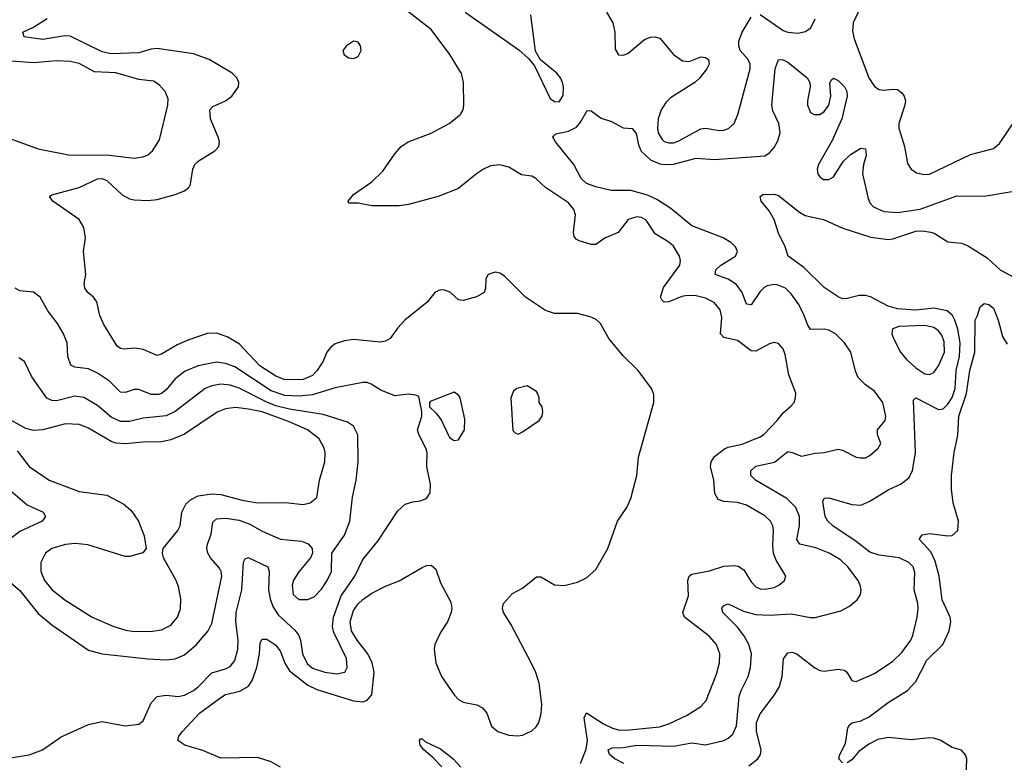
# Model space of a CAD drawing. Header units: inches. Extents: x 1682530 to 1839546, y 640742 to 791647.
# Tile 4 of 256: x 1688069 to 1692378, y 646015 to 649264. Entities that reach past the tile are written whole.
import ezdxf

# ---------------------------------------------------------------- set-up
doc = ezdxf.new("R2010")
doc.units = ezdxf.units.IN
doc.header["$MEASUREMENT"] = 0
doc.layers.add('B6684', color=7, linetype='Continuous')
doc.layers.add('B6694', color=7, linetype='Continuous')

msp = doc.modelspace()

# ---------------------------------------------------------------- linework, layer by layer
at = {"layer": 'B6684', "color": 5}
for points, elevation in [([(1690000, 649033.6), (1689951.8, 649111.8), (1689870, 649222), (1689729.2, 649329.2), (1689685.1, 649345.1), (1689629.5, 649350), (1689586.6, 649370), (1689581.3, 649381.3), (1689569.4, 649390), (1689649.2, 649430), (1689670, 649434), (1689750, 649440.3), (1689790, 649430.2), (1689850, 649391), (1689927.7, 649327.7), (1690000, 649303.7)], 680), ([(1690000, 648037.6), (1689990, 648039.2), (1689954, 648070), (1689930, 648081.4), (1689910, 648082), (1689887.2, 648072.8), (1689851.7, 648028.3), (1689754.9, 647950), (1689723.6, 647916.4), (1689690.1, 647869.9), (1689670, 647857.4), (1689646.5, 647853.5), (1689530, 647864.5), (1689490, 647859.8), (1689450, 647846.4), (1689430, 647832.1), (1689413, 647810), (1689396.8, 647770), (1689371, 647729), (1689350, 647708.3), (1689310, 647690.4), (1689231.3, 647688.7), (1689190, 647704), (1689120.1, 647750), (1689030, 647845.6), (1688977, 647877), (1688930, 647892.6), (1688890, 647891.7), (1688810, 647864.3), (1688757.6, 647842.4), (1688690, 647801.4), (1688670, 647795.6), (1688610, 647822), (1688573.2, 647826.8), (1688523.5, 647823.5), (1688510, 647825.4), (1688496.4, 647836.4), (1688437.4, 647930), (1688420.5, 647970), (1688406.6, 648030), (1688392.7, 648050), (1688367, 648070), (1688353.6, 648090), (1688351.5, 648110), (1688358.9, 648150), (1688348.6, 648250), (1688357.7, 648310), (1688350, 648355.1), (1688329.7, 648390), (1688214.5, 648470), (1688199.3, 648490), (1688210, 648498), (1688330, 648530.2), (1688410, 648568.6), (1688430, 648569.4), (1688450, 648561.4), (1688517.5, 648497.5), (1688550, 648480.7), (1688570, 648476.3), (1688630, 648473.5), (1688670, 648477.1), (1688750, 648499), (1688790, 648515.2), (1688809.8, 648530), (1688816, 648544), (1688826.3, 648610), (1688835.8, 648630), (1688850, 648645), (1688923.7, 648690), (1688940.9, 648710), (1688942.9, 648730), (1688938, 648750), (1688903.8, 648830), (1688901.7, 648870), (1688914.9, 648885.1), (1688970, 648909.2), (1688998, 648930), (1689026, 648970), (1689027.6, 648990), (1689019.6, 649010), (1688998.4, 649030), (1688898, 649090), (1688830, 649114.6), (1688670, 649137.8), (1688644.4, 649135.6), (1688590, 649118.6), (1688470, 649114.8), (1688430, 649123.4), (1688290, 649191.6), (1688267, 649193), (1688170, 649178.3), (1688088.7, 649190), (1688082.7, 649210), (1688130, 649231.1), (1688190, 649269.2)], 720), ([(1688010, 648750.3), (1688150, 648699.7), (1688290, 648671.1), (1688450, 648673.2), (1688570, 648657.8), (1688610, 648664.6), (1688630, 648673.7), (1688650, 648690.4), (1688680.7, 648739.3), (1688717.6, 648890), (1688718.2, 648918.2), (1688705.7, 648950), (1688679.5, 648979.5), (1688655.1, 648995.1), (1688590, 649003.1), (1688490, 649031.1), (1688396.2, 649036.2), (1688330, 649072.7), (1688290, 649081.4), (1688230, 649083.7), (1688130, 649075), (1688030, 649082.3)], 740), ([(1690000, 648534.2), (1689990, 648526), (1689900.7, 648490), (1689770, 648455.8), (1689730, 648449.8), (1689610, 648449.7), (1689550, 648460.9), (1689510, 648462), (1689506.6, 648470), (1689530, 648498.8), (1689610, 648555.5), (1689658, 648602), (1689710, 648676.9), (1689739.1, 648710), (1689769.6, 648730), (1689870, 648768.2), (1689948, 648810), (1689998.2, 648850), (1690000, 648853.1)], 680), ([(1688010, 646032.1), (1688110, 646048.3), (1688169.6, 646070), (1688250, 646126.7), (1688370, 646181.3), (1688430, 646194.4), (1688530, 646175.5), (1688590, 646181.6), (1688610, 646197.3), (1688644, 646276), (1688670, 646303.7), (1688710, 646309.1), (1688762.9, 646302.9), (1688790, 646308.7), (1688830, 646328.8), (1688850, 646344.8), (1688910, 646406.4), (1688970, 646423.5), (1688990, 646434.2), (1689010, 646461.1), (1689024.1, 646510), (1689025.2, 646550), (1689014.8, 646630), (1689016.6, 646670), (1689040.9, 646770), (1689048.6, 646891.4), (1689055.2, 646904.8), (1689068.6, 646911.4), (1689155.6, 646870), (1689161, 646850), (1689157.8, 646770), (1689164.8, 646730), (1689176.8, 646696.8), (1689199.9, 646659.9), (1689273.2, 646593.2), (1689290.1, 646570.1), (1689298.1, 646550), (1689306.3, 646490), (1689327, 646447), (1689350, 646427.6), (1689404.4, 646410), (1689457.5, 646402.5), (1689492.2, 646410), (1689502.5, 646430), (1689499, 646470), (1689443.8, 646583.8), (1689437.8, 646610), (1689442.5, 646650), (1689476, 646744), (1689536.2, 646830), (1689570, 646902.4), (1689636.8, 646983.2), (1689724.2, 647115.8), (1689755.6, 647144.4), (1689790, 647155.3), (1689821, 647159), (1689849, 647170), (1689865.4, 647194.6), (1689866.3, 647230), (1689851.3, 647310), (1689851.5, 647370), (1689846.9, 647390), (1689815.1, 647450), (1689809.2, 647470), (1689829, 647530), (1689829, 647550), (1689815.3, 647615.3), (1689802, 647622), (1689770, 647626), (1689710, 647618.4), (1689650, 647643.5), (1689607, 647670), (1689590, 647676.5), (1689570, 647677.1), (1689450, 647653.2), (1689350, 647622.9), (1689290, 647616.5), (1689230, 647620.1), (1689170, 647639.8), (1689010, 647745.4), (1688970, 647760.1), (1688930, 647765.4), (1688850, 647749.3), (1688793.6, 647726.4), (1688750, 647693.4), (1688710, 647644.4), (1688690, 647628.4), (1688676, 647624), (1688644.9, 647624.9), (1688590, 647646.3), (1688570, 647646.4), (1688530, 647633.7), (1688510, 647634.4), (1688462.2, 647682.2), (1688410, 647718), (1688370, 647736.4), (1688310, 647743.7), (1688293.3, 647753.3), (1688280.2, 647790), (1688276.2, 647850), (1688261, 647890), (1688235, 647935), (1688192.5, 647990), (1688158.2, 648050), (1688130, 648071.9), (1688070, 648078), (1688049.7, 648089.7)], 740), ([(1687996.9, 646830), (1688070, 646767.3), (1688150, 646666.5), (1688210, 646616.5), (1688370, 646506.5), (1688430, 646489.4), (1688630, 646467.5), (1688710, 646463.7), (1688750, 646468.6), (1688790, 646485.2), (1688842.5, 646530), (1688894.4, 646590), (1688910, 646623), (1688953.4, 646830), (1688951.2, 646850), (1688944.2, 646864.2), (1688904.6, 646910), (1688892.3, 646930), (1688887.7, 646950), (1688890.6, 646970), (1688907, 647013), (1688913.6, 647066.4), (1688930, 647079.8), (1688970, 647082.9), (1689030, 647074), (1689076.8, 647056.8), (1689130, 647025.9), (1689210, 646990.9), (1689302.7, 646982.7), (1689331.6, 646971.6), (1689348.8, 646950), (1689350.4, 646930), (1689341.7, 646910), (1689290, 646847.9), (1689267.2, 646812.8), (1689260.8, 646790), (1689265.5, 646750), (1689290, 646727.8), (1689330, 646727.1), (1689359.4, 646740.6), (1689390, 646772.8), (1689415, 646810), (1689433.1, 646850), (1689434.7, 646930), (1689490, 647009.1), (1689513.5, 647070), (1689525.2, 647174.8), (1689541.6, 647250), (1689551, 647330), (1689548.1, 647448.1), (1689530, 647486), (1689503.6, 647503.6), (1689396.9, 647536.9), (1689250, 647560.2), (1689190, 647575), (1689150, 647590.5), (1689030, 647652.4), (1688990, 647665.3), (1688950, 647669.4), (1688910, 647662.9), (1688880.2, 647650), (1688750.2, 647550), (1688710, 647530.9), (1688610, 647521), (1688550, 647506.8), (1688510, 647506.6), (1688470, 647525.4), (1688410, 647576.8), (1688350, 647611.3), (1688310, 647616.7), (1688230, 647597.4), (1688210, 647598.7), (1688188, 647608), (1688122, 647702), (1688090, 647769.2), (1688065.6, 647785.6)], 760), ([(1690000, 647596.5), (1689997.2, 647610), (1689990, 647622), (1689970, 647635.3), (1689866, 647594), (1689862, 647590), (1689862, 647570), (1689890, 647544.7), (1689913.2, 647513.2), (1689950, 647436), (1689970, 647422.8), (1689990, 647426.8), (1690000, 647444)], 740), ([(1688058.3, 647378.3), (1688110.2, 647310), (1688198.3, 647250), (1688330, 647199.8), (1688450, 647184), (1688525, 647145), (1688557.4, 647117.4), (1688588.9, 647070), (1688613.7, 647006.3), (1688622.8, 646950), (1688607.9, 646932.1), (1688550, 646916.3), (1688530, 646915.4), (1688367.3, 646967.3), (1688312.1, 646972.1), (1688270, 646968.8), (1688210, 646951), (1688182.2, 646930), (1688161.6, 646890), (1688161.7, 646850), (1688178.4, 646810), (1688211.1, 646770), (1688266, 646726), (1688386, 646650), (1688481.3, 646610), (1688533.2, 646593.2), (1688570, 646586.9), (1688650, 646588.9), (1688690, 646594.6), (1688730, 646614.7), (1688759.4, 646650), (1688772.7, 646687.3), (1688774.9, 646730), (1688764.5, 646784.5), (1688753, 646813), (1688698.4, 646910), (1688694, 646930), (1688697, 646950), (1688761.4, 647030), (1688770.8, 647050), (1688778.9, 647110), (1688795.8, 647144.2), (1688816.6, 647163.4), (1688850, 647181.3), (1688910, 647190.1), (1688950, 647186.7), (1689042.6, 647162.6), (1689110, 647151), (1689231.9, 647151.9), (1689310, 647142.8), (1689340.9, 647150), (1689370, 647174), (1689381, 647250), (1689404.5, 647330), (1689406, 647370), (1689401.7, 647390), (1689379.5, 647430), (1689328.1, 647470), (1689245.7, 647505.7), (1689130, 647547.9), (1689070, 647560.9), (1689013, 647567), (1688970, 647561.9), (1688933.3, 647546.7), (1688790, 647451.2), (1688730, 647425.6), (1688690, 647416.8), (1688610, 647415.8), (1688530, 647407.9), (1688491.9, 647411.9), (1688470, 647419), (1688370, 647477.5), (1688330, 647492.7), (1688270, 647496.2), (1688170, 647469.2), (1688130, 647467.4), (1688095.7, 647475.7), (1688030, 647512.2)], 780), ([(1687990, 647237.5), (1688102.4, 647142.4), (1688171.8, 647110), (1688182.6, 647090), (1688167.4, 647070), (1688070, 647025.7), (1688023.9, 646990)], 760), ([(1689210, 645994.5), (1689170, 646017.1), (1689110, 646036.1), (1688950, 646033.9), (1688870, 646066.4), (1688791.6, 646090), (1688760.5, 646110), (1688765.1, 646130), (1688781.4, 646150), (1688856, 646230), (1688950, 646299.4), (1688970, 646311.2), (1689032.9, 646327.1), (1689070.9, 646349.1), (1689086.7, 646373.3), (1689106.2, 646430), (1689118.6, 646490), (1689122.1, 646537.9), (1689130, 646554.3), (1689150, 646553.8), (1689190, 646527.8), (1689210, 646500.7), (1689229.2, 646449.2), (1689250, 646414.8), (1689330, 646353.2), (1689370, 646333.9), (1689530, 646284), (1689570, 646280.2), (1689590, 646287.4), (1689610, 646310.6), (1689620.8, 646410), (1689611.1, 646450), (1689592.4, 646490), (1689545.4, 646550), (1689520.5, 646590), (1689514.7, 646630), (1689530, 646678.8), (1689550, 646708.6), (1689570, 646728.1), (1689610, 646755.8), (1689670, 646786.4), (1689730, 646809.2), (1689830, 646867.6), (1689850, 646876.5), (1689870, 646878), (1689890, 646860.7), (1689910, 646800.7), (1689955.8, 646715.8), (1689960.3, 646690), (1689957.4, 646670), (1689940.9, 646630), (1689910, 646582.9), (1689885.2, 646530), (1689883.2, 646510), (1689890.7, 646450), (1689914.4, 646390), (1689970, 646311.1), (1689990, 646290.2), (1690000, 646284.6)], 720), ([(1689915.9, 645995.9), (1689876.9, 646036.9), (1689836.9, 646070), (1689821.5, 646090), (1689818, 646110), (1689822.4, 646117.6), (1689830, 646118.4), (1689844.5, 646104.5), (1689910, 646073.7), (1689966, 646030), (1690000, 645994.4)], 680)]:
    msp.add_lwpolyline(points, dxfattribs=dict(at, elevation=elevation))
at = {"layer": 'B6684', "color": 5, "elevation": 720}
msp.add_lwpolyline([(1689530, 649169.7), (1689498.7, 649150), (1689483.1, 649130), (1689488.4, 649110), (1689510, 649097.8), (1689530, 649094), (1689550, 649103.1), (1689563.1, 649130), (1689559.8, 649150), (1689550, 649166)], close=True, dxfattribs=at)
at = {"layer": 'B6694', "color": 5}
for points, elevation in [([(1690017.8, 649297.8), (1690253, 649133), (1690295.1, 649095.1), (1690321.9, 649061.9), (1690390, 648919.6), (1690410, 648905.8), (1690430, 648905.4), (1690447.4, 648932.6), (1690449, 648970), (1690444.1, 648990), (1690435.5, 649010), (1690419.5, 649030), (1690348, 649088), (1690326.8, 649126.8), (1690306, 649286)], 680), ([(1690637.6, 649297.6), (1690664.7, 649250), (1690672.7, 649210), (1690674.6, 649134.6), (1690690, 649110.5), (1690710, 649108.4), (1690730, 649115.8), (1690802.9, 649177.1), (1690830, 649187.6), (1690850, 649188.9), (1690870, 649183.7), (1690930, 649111.5), (1690970, 649083.9), (1690998.5, 649081.5), (1691050, 649101.1), (1691070, 649099.3), (1691084, 649090), (1691086, 649070), (1691076.5, 649050), (1691044.9, 649010), (1691023.1, 648990), (1690917.6, 648922.5), (1690897.3, 648902.7), (1690876.6, 648870), (1690862.5, 648830), (1690860.1, 648790), (1690863.6, 648770), (1690880.6, 648740.6), (1690890, 648732), (1690910, 648725.5), (1690930, 648725.8), (1690950, 648732.1), (1691050, 648787.1), (1691070, 648790.2), (1691130, 648779.1), (1691150, 648781.3), (1691171.3, 648788.7), (1691195.3, 648810), (1691211.6, 648850), (1691265.3, 649050), (1691266.2, 649070), (1691257.2, 649090), (1691222.2, 649130), (1691215.5, 649150), (1691215.7, 649170), (1691230.6, 649210), (1691270, 649275.8)], 680), ([(1691310, 649287), (1691410, 649216.3), (1691430.7, 649209.3), (1691474.3, 649205.7), (1691507.7, 649212.3), (1691531.6, 649228.4), (1691550, 649267.7)], 680), ([(1691740.1, 649299.9), (1691715.9, 649250), (1691713.6, 649213.7), (1691720.6, 649180.6), (1691785.4, 649010), (1691810, 648971.8), (1691830, 648959.5), (1691850, 648956), (1691890, 648960.9), (1691910, 648958.7), (1691930, 648944.4), (1691939.6, 648930), (1691944.7, 648910), (1691942.6, 648890), (1691916.5, 648810), (1691915.6, 648790), (1691941.4, 648710), (1691954.8, 648634.8), (1691970.2, 648610.2), (1691993.8, 648593.8), (1692026.5, 648586.5), (1692050, 648588.5), (1692230, 648674.1), (1692330, 648700.2), (1692356.8, 648723.2), (1692429, 648830)], 680), ([(1690712.4, 646010), (1690674, 646030), (1690650.8, 646050), (1690644.2, 646070), (1690662, 646078), (1690710, 646080.1), (1690770, 646090.8), (1690930, 646085.8), (1691010, 646101), (1691070, 646091.8), (1691150, 646111), (1691170, 646120.7), (1691190, 646139), (1691205.8, 646174.2), (1691217.4, 646302.6), (1691226.3, 646330), (1691257.5, 646390), (1691267.5, 646430), (1691271.3, 646490), (1691260.2, 646530), (1691238.5, 646570), (1691210, 646606.6), (1691145.3, 646670), (1691142.2, 646690), (1691150, 646701.3), (1691170, 646709), (1691236.8, 646676.8), (1691290, 646661.5), (1691350, 646658.9), (1691445.3, 646665.3), (1691530, 646649), (1691550, 646648.9), (1691662.4, 646677.6), (1691701, 646699), (1691733.6, 646726.4), (1691748, 646750), (1691751.1, 646770), (1691747.1, 646790), (1691738, 646810), (1691693.5, 646870), (1691661.1, 646901.1), (1691611.1, 646930), (1691553.5, 646953.5), (1691483.5, 646970), (1691469.9, 646990), (1691481.6, 647050), (1691482.1, 647090), (1691465.9, 647130), (1691425.5, 647170), (1691288.3, 647250), (1691268.7, 647270), (1691268.8, 647290), (1691290, 647310.9), (1691371.8, 647328.2), (1691430, 647375.2), (1691450, 647371.3), (1691490, 647354), (1691550, 647368.4), (1691590, 647370.2), (1691650, 647384.9), (1691670, 647380.9), (1691730, 647350.3), (1691746.9, 647346.9), (1691770, 647347.6), (1691790, 647356.9), (1691825.7, 647390), (1691837.2, 647410), (1691823.5, 647450), (1691823.5, 647470), (1691856.4, 647510), (1691859.7, 647530), (1691846.9, 647590), (1691810, 647638.9), (1691770, 647666.6), (1691738.7, 647698.7), (1691727, 647727), (1691706, 647810), (1691678.6, 647850), (1691639.3, 647890), (1691610, 647906.6), (1691590, 647911), (1691529.3, 647909.3), (1691515.9, 647930), (1691502.4, 647970), (1691478.3, 648018.3), (1691445.4, 648065.4), (1691419.8, 648090), (1691384.2, 648104.2), (1691370, 648105.9), (1691340.3, 648099.7), (1691326.9, 648093.1), (1691310, 648075.7), (1691270, 648017.2), (1691250, 648019.7), (1691230.4, 648070.4), (1691205.9, 648105.9), (1691170, 648128.6), (1691111.8, 648150), (1691114.7, 648170), (1691138, 648190), (1691200.9, 648230), (1691209.8, 648250), (1691202, 648270), (1691181.7, 648290), (1691147.6, 648310), (1691010, 648362.9), (1690918.7, 648438.7), (1690856.9, 648476.9), (1690816, 648496), (1690742.8, 648517.2), (1690657.7, 648517.7), (1690590, 648533.3), (1690550, 648548.2), (1690526, 648570), (1690493.6, 648630), (1690414.5, 648730), (1690402.7, 648750), (1690404.8, 648755.2), (1690414.8, 648765.2), (1690470, 648775.9), (1690505.4, 648794.6), (1690523.9, 648816.1), (1690552.7, 648867.3), (1690570, 648865.5), (1690613.2, 648833.2), (1690658.6, 648818.6), (1690710, 648791.6), (1690750, 648788.5), (1690766.4, 648766.4), (1690776.3, 648716.3), (1690789, 648689), (1690830, 648651.5), (1690870, 648634), (1690890, 648630.5), (1690930, 648632.7), (1691030, 648658.4), (1691110, 648652.4), (1691330, 648669.2), (1691350, 648681.8), (1691370, 648705.2), (1691386, 648734), (1691396.2, 648770), (1691391.6, 648810), (1691365.5, 648865.5), (1691360.2, 648890), (1691374.7, 649050), (1691390, 649090.2), (1691410, 649089.2), (1691430, 649078.6), (1691514.4, 649010), (1691526.4, 648990), (1691527.7, 648970), (1691516.2, 648910), (1691517.2, 648890), (1691530, 648858.6), (1691546.4, 648850), (1691570, 648850.2), (1691590, 648862.5), (1691610.6, 648890), (1691618, 648930), (1691614, 648986), (1691620.3, 648999.7), (1691630, 649008.4), (1691650, 648998), (1691679, 648970), (1691689.3, 648950), (1691690.1, 648930), (1691666.8, 648830), (1691624, 648736), (1691564.2, 648630), (1691559.5, 648610), (1691561.6, 648590), (1691570, 648577.3), (1691585.9, 648565.8), (1691610, 648564.4), (1691630, 648577.1), (1691674.6, 648645.4), (1691705.1, 648674.9), (1691750, 648701.5), (1691770, 648699.1), (1691773.7, 648670), (1691761.4, 648630), (1691757.6, 648590), (1691782.2, 648482.2), (1691790, 648462.6), (1691805.3, 648445.3), (1691850, 648425.5), (1691910, 648420.8), (1692010, 648435.8), (1692170, 648494.2), (1692290, 648492.4), (1692410, 648512.3)], 660), ([(1690000, 648853.1), (1690009.8, 648870), (1690013.1, 648890), (1690011.4, 648990), (1690002.2, 649030), (1690000, 649033.6)], 680), ([(1690523.6, 646010), (1690547.7, 646072.3), (1690554.5, 646110), (1690539.5, 646210), (1690550, 646231), (1690623.5, 646183.5), (1690663.9, 646163.9), (1690690, 646157), (1690723.5, 646156.5), (1690869.5, 646170.5), (1690910, 646183.3), (1690990, 646220.9), (1691050, 646259.2), (1691073.7, 646286.3), (1691118.6, 646401.4), (1691131, 646450), (1691132.9, 646490), (1691117.9, 646530), (1691086.9, 646566.9), (1690978.5, 646650), (1690971.5, 646670), (1690996.1, 646743.9), (1690993, 646810), (1690998.5, 646830), (1691010, 646838), (1691087.2, 646852.8), (1691150, 646873.6), (1691196.4, 646876.4), (1691212.9, 646872.9), (1691237.4, 646857.4), (1691270, 646805.3), (1691290, 646783.2), (1691310, 646774.4), (1691330, 646772.9), (1691370, 646779.7), (1691391.6, 646790), (1691416.2, 646810), (1691421.6, 646830), (1691379.7, 646899.7), (1691368.3, 646928.3), (1691364.8, 646964.8), (1691367.2, 647030), (1691364.4, 647050), (1691354.6, 647070), (1691330, 647093.5), (1691250, 647141), (1691210, 647152.5), (1691150, 647157), (1691125.2, 647165.2), (1691111.3, 647191.3), (1691106.3, 647250), (1691092.4, 647310), (1691094.4, 647330), (1691110, 647352.8), (1691153.7, 647386.3), (1691170, 647394.4), (1691230, 647407.6), (1691310, 647439.8), (1691325.6, 647450), (1691383.5, 647510), (1691410, 647544.7), (1691445.6, 647574.4), (1691458.3, 647590), (1691464.7, 647610), (1691465.1, 647630), (1691435.4, 647710), (1691419.5, 647799.5), (1691410, 647824.5), (1691390, 647847.3), (1691370, 647851.5), (1691350, 647845.7), (1691290, 647814.1), (1691270, 647815.4), (1691210, 647860.2), (1691150, 647873.3), (1691135.2, 647890), (1691141.2, 647961.2), (1691134.4, 647994.4), (1691107.5, 648027.5), (1691070, 648046.1), (1691030, 648055.8), (1690990, 648057.5), (1690967.1, 648052.9), (1690910, 648029.2), (1690890, 648028.3), (1690878.5, 648038.5), (1690873.5, 648050), (1690886.8, 648093.2), (1690958.3, 648190), (1690961, 648210), (1690956.2, 648230), (1690930, 648272.8), (1690910, 648291.5), (1690850, 648327.7), (1690810, 648387.7), (1690790, 648398.6), (1690770, 648402.3), (1690732.2, 648390), (1690687.5, 648332.5), (1690630, 648308.2), (1690590, 648281.2), (1690570, 648280.2), (1690517, 648297), (1690503.5, 648303.5), (1690495.2, 648315.2), (1690493.2, 648333.2), (1690501.1, 648410), (1690493.4, 648433.4), (1690470, 648462.3), (1690370.4, 648530.4), (1690327.8, 648570), (1690310, 648579.8), (1690265, 648585), (1690210, 648618.9), (1690170, 648629.7), (1690130, 648625.1), (1690099.1, 648610), (1690068.2, 648590), (1690000, 648534.2)], 680), ([(1691260, 646000), (1691299.8, 646030), (1691311.4, 646050), (1691313.7, 646070), (1691293.4, 646150), (1691294, 646190), (1691310, 646227.4), (1691372.2, 646310), (1691393.8, 646346.2), (1691405.3, 646390), (1691412.1, 646467.9), (1691430, 646494.9), (1691450, 646497.8), (1691470, 646490.2), (1691548.4, 646428.4), (1691570, 646416.9), (1691590, 646414.5), (1691650, 646422.4), (1691678, 646418), (1691689, 646409), (1691710, 646373.4), (1691730, 646368.7), (1691810, 646403.6), (1691890, 646458.3), (1691930, 646495.3), (1691968.5, 646550), (1691977.4, 646570), (1691996.3, 646650), (1692000.9, 646690), (1691999.9, 646710), (1691983, 646770), (1691985.5, 646845.5), (1691978.2, 646870), (1691960.4, 646890), (1691917.6, 646910), (1691830, 646920.8), (1691790, 646934.8), (1691730, 646981.7), (1691627.6, 647050), (1691605.3, 647070), (1691594.5, 647090), (1691583.8, 647156.2), (1691589.7, 647170.3), (1691610, 647172), (1691710, 647142.7), (1691750, 647140.2), (1691790, 647157.1), (1691870, 647207.8), (1691926.9, 647233.1), (1691960, 647260), (1691975.5, 647290), (1691988.6, 647371.4), (1691980, 647600), (1691990, 647610.2), (1692090, 647558.6), (1692110, 647562.2), (1692130, 647582), (1692150, 647610.9), (1692163.2, 647650), (1692166.5, 647730), (1692182.2, 647790), (1692184.7, 647850), (1692173.9, 647910), (1692160.8, 647950), (1692150.4, 647970.4), (1692127.3, 647990), (1692070, 648002.1), (1691990, 647992.9), (1691910, 647999.5), (1691870, 648011), (1691792.2, 648052.1), (1691770, 648058.2), (1691742.1, 648057.9), (1691690, 648044.1), (1691670, 648043.5), (1691650, 648052), (1691590, 648093.3), (1691500.2, 648180.2), (1691432, 648230), (1691418.9, 648270), (1691389.8, 648329.8), (1691370.7, 648390.7), (1691348.2, 648428.2), (1691314.5, 648470), (1691309.2, 648490), (1691321, 648499), (1691370, 648500.3), (1691390, 648494.9), (1691481.7, 648421.7), (1691507, 648407), (1691586, 648390), (1691671.5, 648351.6), (1691793.2, 648313.2), (1691870, 648302.6), (1691890, 648305.1), (1691990, 648339.6), (1692021.2, 648341.2), (1692055.1, 648335.1), (1692070.4, 648330), (1692130, 648291.7), (1692190, 648286.3), (1692216.4, 648276.4), (1692302.8, 648222.8), (1692359.1, 648170), (1692410, 648141.6)], 640), ([(1690000, 646284.6), (1690010, 646279), (1690070, 646266.1), (1690094, 646254), (1690112.7, 646230), (1690133.6, 646173.6), (1690160.9, 646150), (1690210, 646133.7), (1690248.8, 646131.2), (1690270, 646133.8), (1690310, 646153.4), (1690329.8, 646170.2), (1690341, 646190), (1690351.5, 646228.5), (1690353.3, 646270), (1690342.1, 646362.1), (1690327.8, 646407.8), (1690307.8, 646450), (1690219, 646619), (1690186, 646670), (1690181.6, 646690), (1690185.6, 646710), (1690226, 646754), (1690270, 646776.5), (1690330, 646826.7), (1690350, 646827), (1690410, 646791.8), (1690451, 646789), (1690510, 646803.8), (1690550, 646822.4), (1690590, 646859.1), (1690643.5, 646950), (1690685.1, 647070), (1690725.4, 647130), (1690743.9, 647170), (1690769.8, 647270), (1690777.2, 647350), (1690843.6, 647590), (1690844.5, 647624.5), (1690833.6, 647650), (1690776.2, 647730), (1690710, 647793), (1690647.2, 647870), (1690610, 647934.5), (1690592.2, 647952.2), (1690564.9, 647964.9), (1690510, 647978.9), (1690410, 647979.2), (1690370, 647991.9), (1690282.6, 648050), (1690190, 648142.7), (1690170, 648155.7), (1690150, 648160.3), (1690119.5, 648150), (1690108.3, 648130), (1690107.6, 648090), (1690101.3, 648070), (1690068.5, 648051.5), (1690010, 648036.1), (1690000, 648037.6)], 720), ([(1691670, 646013.2), (1691653.2, 646030), (1691658, 646050), (1691682.6, 646097.4), (1691693.7, 646166.3), (1691700.9, 646179.1), (1691712.3, 646187.7), (1691750, 646197.1), (1691785.7, 646214.3), (1691870, 646277.3), (1691954.8, 646330), (1691990, 646369.2), (1692038.5, 646461.5), (1692109, 646530), (1692136.8, 646590), (1692143.7, 646630), (1692141.2, 646650), (1692105.7, 646725.7), (1692092.1, 646830), (1692074.8, 646894.8), (1692056.1, 646936.1), (1692006, 646990), (1692006.3, 646993.7), (1692019, 647010), (1692050, 647016.1), (1692130, 647006.7), (1692150, 647008.2), (1692174.5, 647030), (1692177.7, 647070), (1692153.8, 647150), (1692146.8, 647210), (1692146.3, 647270), (1692158.8, 647370), (1692174, 647446), (1692179.2, 647530), (1692211.6, 647628.4), (1692226.4, 647730), (1692248.6, 647810), (1692249.8, 647950.2), (1692260.9, 647970), (1692272.5, 648007.5), (1692290, 648022.8), (1692310, 648018), (1692330, 648002.8), (1692350.4, 647950), (1692370, 647878), (1692390, 647844.7)], 620), ([(1690000, 647444), (1690015.1, 647470), (1690016.6, 647516.6), (1690000, 647596.5)], 740), ([(1692209.2, 645910), (1692213.2, 646030), (1692208.4, 646048.4), (1692190, 646068.5), (1692150, 646080.3), (1692100.5, 646110), (1692070, 646121), (1692050, 646122.7), (1691970, 646113.6), (1691870, 646123.4), (1691824.7, 646115.3), (1691785.2, 646094.8), (1691739.1, 646060.9), (1691710, 646025.6), (1691690, 646012.3)], 620)]:
    msp.add_lwpolyline(points, dxfattribs=dict(at, elevation=elevation))
for points, elevation in [([(1692030, 647925.7), (1691917.6, 647922.4), (1691887.9, 647912.1), (1691886, 647890), (1691893, 647870), (1691923.8, 647810), (1691950, 647777.8), (1691990, 647740.4), (1692030, 647715.5), (1692050, 647712.5), (1692070, 647720.7), (1692090, 647750.2), (1692116.4, 647810), (1692114.9, 647854.9), (1692103.7, 647883.8), (1692090, 647903.2), (1692070, 647917.3)], 660), ([(1690290, 647662), (1690244.7, 647650), (1690230, 647639), (1690218, 647610), (1690227.5, 647467.5), (1690236.9, 647456.9), (1690250, 647451.3), (1690270, 647461), (1690342, 647510), (1690355.3, 647530), (1690359, 647550), (1690355.3, 647570), (1690342, 647590), (1690342, 647610), (1690335.3, 647630), (1690330, 647638)], 740)]:
    msp.add_lwpolyline(points, close=True, dxfattribs=dict(at, elevation=elevation))

doc.saveas('drawing.dxf')
